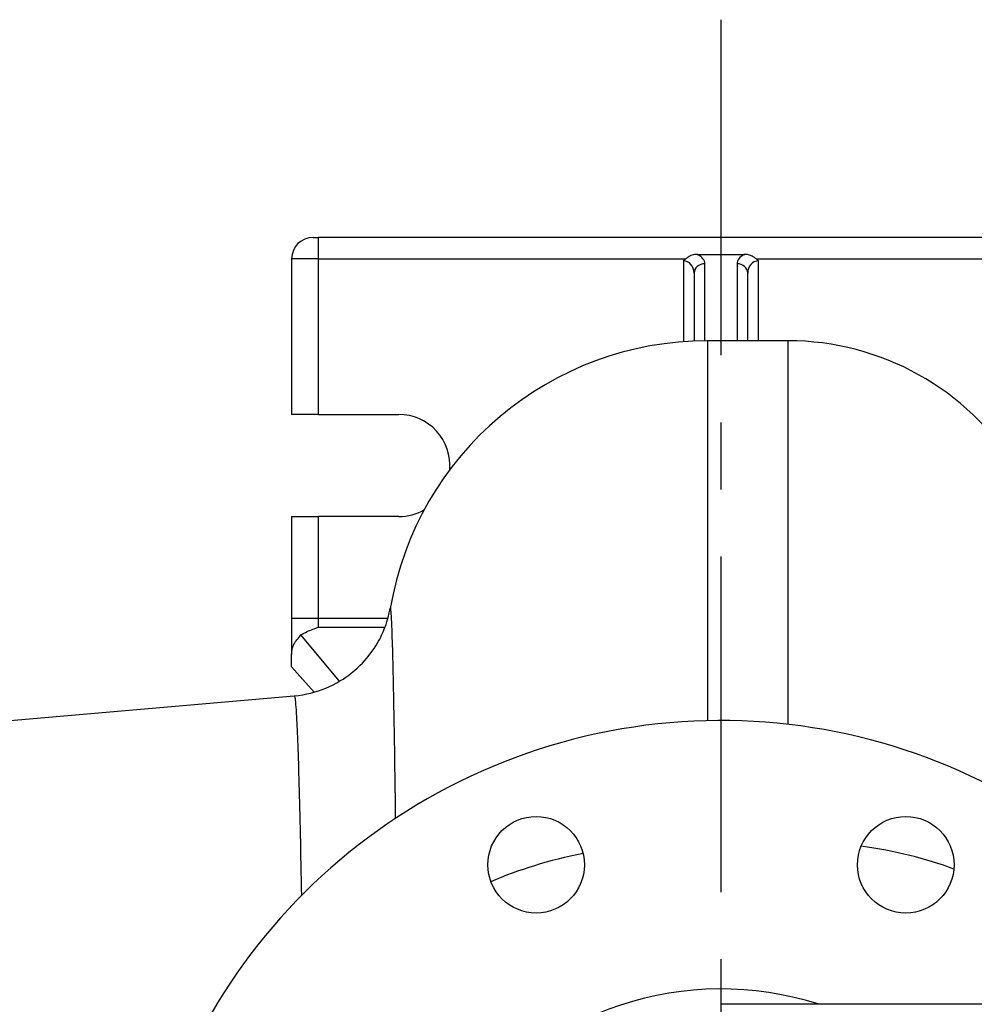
# Model space of a CAD drawing. Header units: millimetres. Extents: x 0 to 5940, y 0 to 4200.
# Tile 21 of 51: x 2083 to 2261, y 1546 to 1730. Entities that reach past the tile are written whole.
import ezdxf

# ---------------------------------------------------------------- set-up
doc = ezdxf.new("R2010")
doc.units = ezdxf.units.MM
doc.header["$LTSCALE"] = 50
doc.linetypes.add('MITTE', pattern=[2, 1.25, -0.25, 0.25, -0.25])
doc.layers.add('02-LINIE-035', color=2, linetype='CONTINUOUS')
doc.layers.add('05-ACHSE', color=1, linetype='MITTE')

msp = doc.modelspace()

# ---------------------------------------------------------------- linework, layer by layer
at = {"layer": '02-LINIE-035'}
for p, q in [((2137.78, 1689.33), (2138.78, 1689.33)), ((2138.78, 1685.33), (2138.78, 1689.33)), ((2288.78, 1689.33), (2138.78, 1689.33)), ((2209.34, 1686.16), (2218.22, 1686.16)), ((2133.78, 1685.33), (2133.78, 1656.33)), ((2138.78, 1685.33), (2133.78, 1685.33)), ((2138.78, 1656.33), (2138.78, 1685.33)), ((2138.78, 1685.33), (2207.21, 1685.33)), ((2206.78, 1684.94), (2206.78, 1669.9)), ((2210.78, 1670.07), (2210.78, 1684.41)), ((2216.78, 1684.41), (2216.78, 1670.07)), ((2220.35, 1685.33), (2288.78, 1685.33)), ((2220.78, 1670.07), (2220.78, 1684.94)), ((2208.78, 1682.67), (2208.78, 1670.02)), ((2218.78, 1670.07), (2218.78, 1682.67)), ((2211.28, 1670.07), (2211.28, 1599.3)), ((2226.28, 1670.07), (2211.28, 1670.07)), ((2226.28, 1598.61), (2226.28, 1670.07)), ((2138.78, 1656.33), (2133.78, 1656.33)), ((2138.78, 1656.33), (2153.78, 1656.33)), ((2133.78, 1637.33), (2138.78, 1637.33)), ((2133.78, 1637.33), (2133.78, 1618.36)), ((2153.78, 1637.33), (2138.78, 1637.33)), ((2138.78, 1618.36), (2138.78, 1637.33)), ((2138.78, 1618.36), (2133.78, 1618.36)), ((2133.78, 1618.36), (2133.78, 1611.66)), ((2138.78, 1616.73), (2138.78, 1618.36)), ((2151.72, 1618.36), (2138.78, 1618.36)), ((2138.78, 1616.73), (2151.19, 1616.73)), ((2142.69, 1606.64), (2135.49, 1615.27)), ((2133.78, 1609.33), (2133.78, 1611.66)), ((2137.98, 1604.62), (2133.78, 1609.33)), ((2081.34, 1599.31), (2134.26, 1603.94)), ((2365.78, 1546.48), (2213.78, 1546.48))]:
    msp.add_line(p, q, dxfattribs=at)
for centre in [(2179.34, 1572.47), (2248.22, 1572.47)]:
    msp.add_circle(centre, 9, dxfattribs=at)
for centre, radius, start, end in [((2137.78, 1685.33), 4, 90, 180), ((2211.28, 1610.07), 60, 90, 170.2577), ((2226.28, 1620.07), 50, 31.7268, 90), ((2153.78, 1646.83), 9.5, 355.1785, 90), ((2153.78, 1646.83), 9.5, 270, 299.6486), ((2213.78, 1489.33), 110, 31.3018, 328.6982), ((2213.78, 1489.33), 60, 72.2696, 287.7304)]:
    msp.add_arc(centre, radius, start, end, dxfattribs=at)
for centre, major_axis, ratio, start_param, end_param in [((2206.78, 1684.41), (-4, 0), 0.56899, 3.141593, 3.985537), ((2220.78, 1684.41), (-4, 0), 0.56899, 5.439241, 6.283185), ((2206.78, 1682.67), (0, 2.28), 0.87875, 4.712389, 6.283185), ((2210.78, 1682.67), (-2, 0), 0.869155, 4.712389, 6.283185), ((2216.78, 1682.67), (2, 0), 0.869155, 0, 1.570796), ((2220.78, 1682.67), (0, 2.28), 0.87875, 0, 1.570796), ((2226.28, 1552.68), (-50, 0), 0.483199, 4.046048, 4.436307), ((2211.28, 1547.85), (60, 0), 0.483199, 1.967682, 2.308669)]:
    msp.add_ellipse(centre, major_axis=major_axis, ratio=ratio, start_param=start_param, end_param=end_param, dxfattribs=at)
for points, knots in [([(2209.34, 1686.16), (2209.02, 1686.16), (2208.71, 1686.11), (2208.08, 1685.91), (2207.83, 1685.77), (2207.48, 1685.54), (2207.33, 1685.42), (2207.21, 1685.33)], [-0.8270776, -0.8270776, -0.8270776, -0.8270776, -0.732639, -0.732639, -0.6312146, -0.6312146, -0.5281313, -0.5281313, -0.5281313, -0.5281313]), ([(2220.35, 1685.33), (2220.29, 1685.37), (2220.23, 1685.42), (2220.03, 1685.57), (2219.84, 1685.7), (2219.39, 1685.94), (2219.16, 1686.02), (2218.7, 1686.13), (2218.46, 1686.16), (2218.22, 1686.16)], [-0.2654198, -0.2654198, -0.2654198, -0.2654198, -0.2251701, -0.2251701, -0.1438527, -0.1438527, -0.0713485, -0.0713485, 0, 0, 0, 0]), ([(2206.78, 1684.94), (2206.78, 1684.95), (2206.78, 1684.95), (2206.92, 1685.09), (2207.06, 1685.21), (2207.21, 1685.33)], [-0.00088138, -0.00088138, -0.00088138, -0.00088138, 0, 0, 0.05734056, 0.05734056, 0.05734056, 0.05734056]), ([(2220.35, 1685.33), (2220.5, 1685.21), (2220.64, 1685.09), (2220.77, 1684.95), (2220.78, 1684.95), (2220.78, 1684.94)], [0.24067629, 0.24067629, 0.24067629, 0.24067629, 0.29753545, 0.29753545, 0.29840644, 0.29840644, 0.29840644, 0.29840644]), ([(2134.26, 1603.94), (2136.39, 1604.12), (2138.41, 1604.66), (2142.1, 1606.18), (2143.66, 1607.18), (2146.54, 1609.44), (2147.59, 1610.66), (2149.55, 1613.21), (2150.12, 1614.33), (2151.07, 1616.34), (2151.33, 1617.09), (2151.72, 1618.31), (2151.83, 1618.75), (2152.01, 1619.49), (2152.06, 1619.77), (2152.12, 1620.08), (2152.13, 1620.16), (2152.14, 1620.23)], [13.9349616, 13.9349616, 13.9349616, 13.9349616, 13.9823294, 13.9823294, 14.03699, 14.03699, 14.1115221, 14.1115221, 14.2251398, 14.2251398, 14.3707898, 14.3707898, 14.5233189, 14.5233189, 14.6852129, 14.6852129, 14.7444319, 14.7444319, 14.7444319, 14.7444319]), ([(2153.16, 1581.11), (2153.06, 1588.57), (2152.97, 1595.17), (2152.75, 1607.09), (2152.63, 1612.06), (2152.44, 1617.67), (2152.36, 1619.19), (2152.24, 1620.39), (2152.19, 1620.49), (2152.14, 1620.22)], [3.354506, 3.354506, 3.354506, 3.354506, 6.607995, 6.607995, 10.377812, 10.377812, 12.968442, 12.968442, 14.744432, 14.744432, 14.744432, 14.744432]), ([(2135.49, 1615.27), (2135.84, 1615.49), (2136.24, 1615.7), (2137.35, 1616.21), (2138.1, 1616.48), (2138.78, 1616.73)], [2.7661557, 2.7661557, 2.7661557, 2.7661557, 2.9161912, 2.9161912, 3.1570426, 3.1570426, 3.1570426, 3.1570426]), ([(2133.78, 1611.66), (2133.78, 1611.86), (2133.79, 1612.08), (2133.85, 1612.51), (2133.89, 1612.72), (2134, 1613.11), (2134.09, 1613.33), (2134.29, 1613.71), (2134.4, 1613.88), (2134.65, 1614.23), (2134.84, 1614.45), (2135.15, 1614.82), (2135.34, 1615.04), (2135.49, 1615.27)], [2.287997, 2.287997, 2.287997, 2.287997, 2.349237, 2.349237, 2.4104769, 2.4104769, 2.4856693, 2.4856693, 2.5608616, 2.5608616, 2.6693886, 2.6693886, 2.7783672, 2.7783672, 2.7783672, 2.7783672]), ([(2134.26, 1603.93), (2134.3, 1603.94), (2134.33, 1603.84), (2134.47, 1603.13), (2134.57, 1601.9), (2134.83, 1597.21), (2134.99, 1592.96), (2135.3, 1581.77), (2135.45, 1574.77), (2135.59, 1566.7)], [-13.934962, -13.934962, -13.934962, -13.934962, -12.968442, -12.968442, -10.377812, -10.377812, -6.607995, -6.607995, -2.754888, -2.754888, -2.754888, -2.754888])]:
    msp.add_open_spline(points, degree=3, knots=knots, dxfattribs=at)
for points in [[(2209.44, 1686.11), (2209.4, 1686.12), (2209.37, 1686.14), (2209.34, 1686.16)], [(2218.22, 1686.16), (2218.19, 1686.14), (2218.15, 1686.12), (2218.12, 1686.11)]]:
    msp.add_open_spline(points, degree=3, dxfattribs=at)
at = {"layer": '05-ACHSE'}
msp.add_line((2213.78, 1729.87), (2213.78, 1210.15), dxfattribs=at)

doc.saveas('drawing.dxf')
